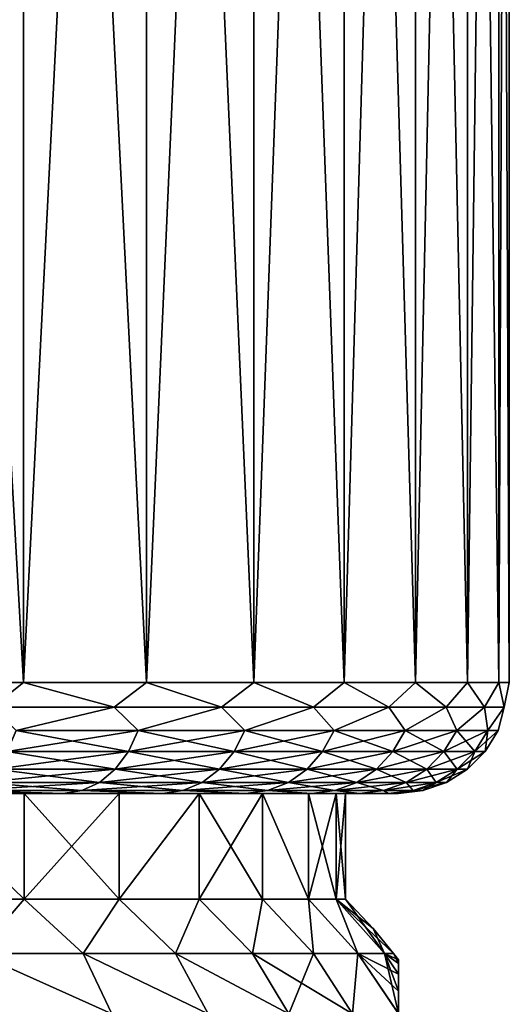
# Model space of a CAD drawing. Header units: metres. Extents: x -90 to 304, y -90 to 74.
# Tile 28 of 256: x -51.41 to -47, y 38.6 to 47.48. Entities that reach past the tile are written whole.
import ezdxf

# ---------------------------------------------------------------- set-up
doc = ezdxf.new("R2010")
doc.units = ezdxf.units.M
doc.layers.add('solid_21662050_350', color=7, linetype='CONTINUOUS')

msp = doc.modelspace()

# ---------------------------------------------------------------- linework, layer by layer
at = {"layer": 'solid_21662050_350'}
for points in [[(-52.615147, 63.5, -10.698783), (-51.379429, 63.5, -9.73066), (-52.615143, 41.5, -10.698778)], [(-52.615147, 63.5, 10.698783), (-52.615143, 41.5, 10.698778), (-51.379391, 41.5, 9.730627)], [(-51.379429, 63.5, 9.73066), (-52.615147, 63.5, 10.698783), (-51.379391, 41.5, 9.730627)], [(-51.379429, 63.5, -9.73066), (-51.379391, 41.5, -9.730627), (-52.615143, 41.5, -10.698778)], [(-51.379429, 63.5, -9.73066), (-50.269379, 63.5, -8.620612), (-51.379391, 41.5, -9.730627)], [(-51.379429, 63.5, 9.73066), (-51.379391, 41.5, 9.730627), (-50.269352, 41.5, 8.620584)], [(-50.269379, 63.5, 8.620612), (-51.379429, 63.5, 9.73066), (-50.269352, 41.5, 8.620584)], [(-50.269379, 63.5, -8.620612), (-50.269352, 41.5, -8.620584), (-51.379391, 41.5, -9.730627)], [(-50.269379, 63.5, -8.620612), (-49.301208, 63.5, -7.384834), (-50.269352, 41.5, -8.620584)], [(-50.269379, 63.5, 8.620612), (-50.269352, 41.5, 8.620584), (-49.301205, 41.5, 7.384833)], [(-49.301208, 63.5, 7.384834), (-50.269379, 63.5, 8.620612), (-49.301205, 41.5, 7.384833)], [(-49.301208, 63.5, -7.384834), (-49.301205, 41.5, -7.384833), (-50.269352, 41.5, -8.620584)], [(-49.301208, 63.5, -7.384834), (-48.489059, 63.5, -6.041371), (-49.301205, 41.5, -7.384833)], [(-49.301208, 63.5, 7.384834), (-49.301205, 41.5, 7.384833), (-48.489067, 41.5, 6.041394)], [(-48.489059, 63.5, 6.041371), (-49.301208, 63.5, 7.384834), (-48.489067, 41.5, 6.041394)], [(-48.489059, 63.5, -6.041371), (-48.489067, 41.5, -6.041394), (-49.301205, 41.5, -7.384833)], [(-47.84478, 63.5, -4.609843), (-47.844788, 41.5, -4.609857), (-48.489067, 41.5, -6.041394)], [(-48.489059, 63.5, -6.041371), (-47.84478, 63.5, -4.609843), (-48.489067, 41.5, -6.041394)], [(-48.489059, 63.5, 6.041371), (-48.489067, 41.5, 6.041394), (-47.844788, 41.5, 4.609857)], [(-47.84478, 63.5, 4.609843), (-48.489059, 63.5, 6.041371), (-47.844788, 41.5, 4.609857)], [(-47.377762, 63.5, -3.111131), (-47.377754, 41.5, -3.111099), (-47.844788, 41.5, -4.609857)], [(-47.84478, 63.5, -4.609843), (-47.377762, 63.5, -3.111131), (-47.844788, 41.5, -4.609857)], [(-47.84478, 63.5, 4.609843), (-47.844788, 41.5, 4.609857), (-47.377754, 41.5, 3.111099)], [(-47.377762, 63.5, 3.111131), (-47.84478, 63.5, 4.609843), (-47.377754, 41.5, 3.111099)], [(-47.377762, 63.5, -3.111131), (-47.094791, 63.5, -1.567006), (-47.377754, 41.5, -3.111099)], [(-47.377762, 63.5, 3.111131), (-47.377754, 41.5, 3.111099), (-47.094784, 41.5, 1.566975)], [(-47.094791, 63.5, 1.567006), (-47.377762, 63.5, 3.111131), (-47.094784, 41.5, 1.566975)], [(-47.094791, 63.5, -1.567006), (-47.094784, 41.5, -1.566975), (-47.377754, 41.5, -3.111099)], [(-47.094791, 63.5, -1.567006), (-47.000004, 63.5), (-47.094784, 41.5, -1.566975)], [(-47.094791, 63.5, 1.567006), (-47.094784, 41.5, 1.566975), (-47, 41.5)], [(-47.000004, 63.5), (-47.094791, 63.5, 1.567006), (-47, 41.5)], [(-47.000004, 63.5), (-47, 41.5), (-47.094784, 41.5, -1.566975)], [(-51.659878, 41.277477, -9.939371), (-52.615143, 41.5, -10.698778), (-51.379391, 41.5, -9.730627)], [(-51.659878, 41.277477, 9.939371), (-51.379391, 41.5, 9.730627), (-52.615143, 41.5, 10.698778)], [(-50.562378, 41.277477, -8.903935), (-51.659878, 41.277477, -9.939371), (-51.379391, 41.5, -9.730627)], [(-51.659878, 41.277477, 9.939371), (-50.562378, 41.277477, 8.903935), (-51.379391, 41.5, 9.730627)], [(-50.562378, 41.277477, -8.903935), (-51.379391, 41.5, -9.730627), (-50.269352, 41.5, -8.620584)], [(-50.562378, 41.277477, 8.903935), (-50.269352, 41.5, 8.620584), (-51.379391, 41.5, 9.730627)], [(-49.59251, 41.277477, -7.74809), (-50.562378, 41.277477, -8.903935), (-50.269352, 41.5, -8.620584)], [(-50.562378, 41.277477, 8.903935), (-49.59251, 41.277477, 7.74809), (-50.269352, 41.5, 8.620584)], [(-49.59251, 41.277477, -7.74809), (-50.269352, 41.5, -8.620584), (-49.301205, 41.5, -7.384833)], [(-49.59251, 41.277477, 7.74809), (-49.301205, 41.5, 7.384833), (-50.269352, 41.5, 8.620584)], [(-48.763382, 41.277477, -6.487464), (-49.59251, 41.277477, -7.74809), (-49.301205, 41.5, -7.384833)], [(-49.59251, 41.277477, 7.74809), (-48.763382, 41.277477, 6.487464), (-49.301205, 41.5, 7.384833)], [(-48.763382, 41.277477, -6.487464), (-49.301205, 41.5, -7.384833), (-48.489067, 41.5, -6.041394)], [(-48.763382, 41.277477, 6.487464), (-48.489067, 41.5, 6.041394), (-49.301205, 41.5, 7.384833)], [(-48.086212, 41.277477, -5.139106), (-48.763382, 41.277477, -6.487464), (-48.489067, 41.5, -6.041394)], [(-48.763382, 41.277477, 6.487464), (-48.086212, 41.277477, 5.139106), (-48.489067, 41.5, 6.041394)], [(-48.086212, 41.277477, -5.139106), (-48.489067, 41.5, -6.041394), (-47.844788, 41.5, -4.609857)], [(-48.086212, 41.277477, 5.139106), (-47.844788, 41.5, 4.609857), (-48.489067, 41.5, 6.041394)], [(-47.570156, 41.277477, -3.721251), (-48.086212, 41.277477, -5.139106), (-47.844788, 41.5, -4.609857)], [(-48.086212, 41.277477, 5.139106), (-47.570156, 41.277477, 3.721251), (-47.844788, 41.5, 4.609857)], [(-47.570156, 41.277477, -3.721251), (-47.844788, 41.5, -4.609857), (-47.377754, 41.5, -3.111099)], [(-47.570156, 41.277477, 3.721251), (-47.377754, 41.5, 3.111099), (-47.844788, 41.5, 4.609857)], [(-47.222191, 41.277477, -2.253073), (-47.570156, 41.277477, -3.721251), (-47.377754, 41.5, -3.111099)], [(-47.570156, 41.277477, 3.721251), (-47.222191, 41.277477, 2.253073), (-47.377754, 41.5, 3.111099)], [(-47.222191, 41.277477, -2.253073), (-47.377754, 41.5, -3.111099), (-47.094784, 41.5, -1.566975)], [(-47.222191, 41.277477, 2.253073), (-47.094784, 41.5, 1.566975), (-47.377754, 41.5, 3.111099)], [(-47.047024, 41.277477, -0.754425), (-47.222191, 41.277477, -2.253073), (-47.094784, 41.5, -1.566975)], [(-47.222191, 41.277477, 2.253073), (-47.047024, 41.277477, 0.754425), (-47.094784, 41.5, 1.566975)], [(-47.047024, 41.277477, -0.754425), (-47.094784, 41.5, -1.566975), (-47, 41.5)], [(-47.047024, 41.277477, 0.754425), (-47, 41.5), (-47.094784, 41.5, 1.566975)], [(-47.047024, 41.277477, 0.754425), (-47.047024, 41.277477, -0.754425), (-47, 41.5)], [(-51.445141, 41.065914, -9.656441), (-51.659878, 41.277477, -9.939371), (-50.562378, 41.277477, -8.903935)], [(-51.445141, 41.065914, 9.656441), (-50.562378, 41.277477, 8.903935), (-51.659878, 41.277477, 9.939371)], [(-50.343559, 41.065914, -8.55486), (-51.445141, 41.065914, -9.656441), (-50.562378, 41.277477, -8.903935)], [(-51.445141, 41.065914, 9.656441), (-50.343559, 41.065914, 8.55486), (-50.562378, 41.277477, 8.903935)], [(-50.343559, 41.065914, -8.55486), (-50.562378, 41.277477, -8.903935), (-49.59251, 41.277477, -7.74809)], [(-50.343559, 41.065914, 8.55486), (-49.59251, 41.277477, 7.74809), (-50.562378, 41.277477, 8.903935)], [(-49.38279, 41.065914, -7.32853), (-50.343559, 41.065914, -8.55486), (-49.59251, 41.277477, -7.74809)], [(-50.343559, 41.065914, 8.55486), (-49.38279, 41.065914, 7.32853), (-49.59251, 41.277477, 7.74809)], [(-49.38279, 41.065914, -7.32853), (-49.59251, 41.277477, -7.74809), (-48.763382, 41.277477, -6.487464)], [(-49.38279, 41.065914, 7.32853), (-48.763382, 41.277477, 6.487464), (-49.59251, 41.277477, 7.74809)], [(-48.576847, 41.065914, -5.995334), (-49.38279, 41.065914, -7.32853), (-48.763382, 41.277477, -6.487464)], [(-49.38279, 41.065914, 7.32853), (-48.576847, 41.065914, 5.995334), (-48.763382, 41.277477, 6.487464)], [(-48.576847, 41.065914, -5.995334), (-48.763382, 41.277477, -6.487464), (-48.086212, 41.277477, -5.139106)], [(-48.576847, 41.065914, 5.995334), (-48.086212, 41.277477, 5.139106), (-48.763382, 41.277477, 6.487464)], [(-47.937477, 41.065914, -4.574712), (-48.576847, 41.065914, -5.995334), (-48.086212, 41.277477, -5.139106)], [(-48.576847, 41.065914, 5.995334), (-47.937477, 41.065914, 4.574712), (-48.086212, 41.277477, 5.139106)], [(-47.937477, 41.065914, -4.574712), (-48.086212, 41.277477, -5.139106), (-47.570156, 41.277477, -3.721251)], [(-47.937477, 41.065914, 4.574712), (-47.570156, 41.277477, 3.721251), (-48.086212, 41.277477, 5.139106)], [(-47.474003, 41.065914, -3.087381), (-47.937477, 41.065914, -4.574712), (-47.570156, 41.277477, -3.721251)], [(-47.937477, 41.065914, 4.574712), (-47.474003, 41.065914, 3.087381), (-47.570156, 41.277477, 3.721251)], [(-47.474003, 41.065914, -3.087381), (-47.570156, 41.277477, -3.721251), (-47.222191, 41.277477, -2.253073)], [(-47.474003, 41.065914, 3.087381), (-47.222191, 41.277477, 2.253073), (-47.570156, 41.277477, 3.721251)], [(-47.193192, 41.065914, -1.555028), (-47.474003, 41.065914, -3.087381), (-47.222191, 41.277477, -2.253073)], [(-47.474003, 41.065914, 3.087381), (-47.193192, 41.065914, 1.555028), (-47.222191, 41.277477, 2.253073)], [(-47.193192, 41.065914, -1.555028), (-47.222191, 41.277477, -2.253073), (-47.047024, 41.277477, -0.754425)], [(-47.193192, 41.065914, 1.555028), (-47.047024, 41.277477, 0.754425), (-47.222191, 41.277477, 2.253073)], [(-47.099129, 41.065914, 0), (-47.193192, 41.065914, -1.555028), (-47.047024, 41.277477, -0.754425)], [(-47.193192, 41.065914, 1.555028), (-47.099129, 41.065914, 0), (-47.047024, 41.277477, 0.754425)], [(-47.099129, 41.065914, 0), (-47.047024, 41.277477, -0.754425), (-47.047024, 41.277477, 0.754425)], [(-51.524265, 40.87616, -9.567129), (-51.445141, 41.065914, -9.656441), (-50.343559, 41.065914, -8.55486)], [(-50.432873, 40.87616, -8.475737), (-51.524265, 40.87616, -9.567129), (-50.343559, 41.065914, -8.55486)], [(-51.524265, 40.87616, 9.567129), (-50.432873, 40.87616, 8.475737), (-51.445141, 41.065914, 9.656441)], [(-50.432873, 40.87616, 8.475737), (-50.343559, 41.065914, 8.55486), (-51.445141, 41.065914, 9.656441)], [(-50.432873, 40.87616, -8.475737), (-50.343559, 41.065914, -8.55486), (-49.38279, 41.065914, -7.32853)], [(-49.480988, 40.87616, -7.260749), (-50.432873, 40.87616, -8.475737), (-49.38279, 41.065914, -7.32853)], [(-50.432873, 40.87616, 8.475737), (-49.480988, 40.87616, 7.260749), (-50.343559, 41.065914, 8.55486)], [(-49.480988, 40.87616, 7.260749), (-49.38279, 41.065914, 7.32853), (-50.343559, 41.065914, 8.55486)], [(-49.480988, 40.87616, -7.260749), (-49.38279, 41.065914, -7.32853), (-48.576847, 41.065914, -5.995334)], [(-48.682499, 40.87616, -5.939883), (-49.480988, 40.87616, -7.260749), (-48.576847, 41.065914, -5.995334)], [(-49.480988, 40.87616, 7.260749), (-48.682499, 40.87616, 5.939883), (-49.38279, 41.065914, 7.32853)], [(-48.682499, 40.87616, 5.939883), (-48.576847, 41.065914, 5.995334), (-49.38279, 41.065914, 7.32853)], [(-48.682499, 40.87616, -5.939883), (-48.576847, 41.065914, -5.995334), (-47.937477, 41.065914, -4.574712)], [(-48.049042, 40.87616, -4.532401), (-48.682499, 40.87616, -5.939883), (-47.937477, 41.065914, -4.574712)], [(-48.682499, 40.87616, 5.939883), (-48.049042, 40.87616, 4.532401), (-48.576847, 41.065914, 5.995334)], [(-48.049042, 40.87616, 4.532401), (-47.937477, 41.065914, 4.574712), (-48.576847, 41.065914, 5.995334)], [(-48.049042, 40.87616, -4.532401), (-47.937477, 41.065914, -4.574712), (-47.474003, 41.065914, -3.087381)], [(-47.589855, 40.87616, -3.058825), (-48.049042, 40.87616, -4.532401), (-47.474003, 41.065914, -3.087381)], [(-48.049042, 40.87616, 4.532401), (-47.589855, 40.87616, 3.058825), (-47.937477, 41.065914, 4.574712)], [(-47.589855, 40.87616, 3.058825), (-47.474003, 41.065914, 3.087381), (-47.937477, 41.065914, 4.574712)], [(-47.589855, 40.87616, -3.058825), (-47.474003, 41.065914, -3.087381), (-47.193192, 41.065914, -1.555028)], [(-47.311642, 40.87616, -1.540646), (-47.589855, 40.87616, -3.058825), (-47.193192, 41.065914, -1.555028)], [(-47.589855, 40.87616, 3.058825), (-47.311642, 40.87616, 1.540646), (-47.474003, 41.065914, 3.087381)], [(-47.311642, 40.87616, 1.540646), (-47.193192, 41.065914, 1.555028), (-47.474003, 41.065914, 3.087381)], [(-47.311642, 40.87616, -1.540646), (-47.193192, 41.065914, -1.555028), (-47.099129, 41.065914, 0)], [(-47.218449, 40.87616, 0), (-47.311642, 40.87616, -1.540646), (-47.099129, 41.065914, 0)], [(-47.311642, 40.87616, 1.540646), (-47.218449, 40.87616, 0), (-47.193192, 41.065914, 1.555028)], [(-47.218449, 40.87616, 0), (-47.099129, 41.065914, 0), (-47.193192, 41.065914, 1.555028)], [(-51.629429, 40.717751, -9.448423), (-51.524265, 40.87616, -9.567129), (-50.432873, 40.87616, -8.475737)], [(-50.551575, 40.717751, -8.370573), (-51.629429, 40.717751, -9.448423), (-50.432873, 40.87616, -8.475737)], [(-51.629429, 40.717751, 9.448423), (-50.551575, 40.717751, 8.370573), (-51.524265, 40.87616, 9.567129)], [(-50.551575, 40.717751, 8.370573), (-50.432873, 40.87616, 8.475737), (-51.524265, 40.87616, 9.567129)], [(-50.551575, 40.717751, -8.370573), (-50.432873, 40.87616, -8.475737), (-49.480988, 40.87616, -7.260749)], [(-49.611504, 40.717751, -7.17066), (-50.551575, 40.717751, -8.370573), (-49.480988, 40.87616, -7.260749)], [(-50.551575, 40.717751, 8.370573), (-49.611504, 40.717751, 7.17066), (-50.432873, 40.87616, 8.475737)], [(-49.611504, 40.717751, 7.17066), (-49.480988, 40.87616, 7.260749), (-50.432873, 40.87616, 8.475737)], [(-49.611504, 40.717751, -7.17066), (-49.480988, 40.87616, -7.260749), (-48.682499, 40.87616, -5.939883)], [(-48.822922, 40.717751, -5.866184), (-49.611504, 40.717751, -7.17066), (-48.682499, 40.87616, -5.939883)], [(-49.611504, 40.717751, 7.17066), (-48.822922, 40.717751, 5.866184), (-49.480988, 40.87616, 7.260749)], [(-48.822922, 40.717751, 5.866184), (-48.682499, 40.87616, 5.939883), (-49.480988, 40.87616, 7.260749)], [(-48.822922, 40.717751, -5.866184), (-48.682499, 40.87616, -5.939883), (-48.049042, 40.87616, -4.532401)], [(-48.197323, 40.717751, -4.476164), (-48.822922, 40.717751, -5.866184), (-48.049042, 40.87616, -4.532401)], [(-48.822922, 40.717751, 5.866184), (-48.197323, 40.717751, 4.476164), (-48.682499, 40.87616, 5.939883)], [(-48.197323, 40.717751, 4.476164), (-48.049042, 40.87616, 4.532401), (-48.682499, 40.87616, 5.939883)], [(-48.197323, 40.717751, -4.476164), (-48.049042, 40.87616, -4.532401), (-47.589855, 40.87616, -3.058825)], [(-47.743835, 40.717751, -3.020873), (-48.197323, 40.717751, -4.476164), (-47.589855, 40.87616, -3.058825)], [(-48.197323, 40.717751, 4.476164), (-47.743835, 40.717751, 3.020873), (-48.049042, 40.87616, 4.532401)], [(-47.743835, 40.717751, 3.020873), (-47.589855, 40.87616, 3.058825), (-48.049042, 40.87616, 4.532401)], [(-47.743835, 40.717751, -3.020873), (-47.589855, 40.87616, -3.058825), (-47.311642, 40.87616, -1.540646)], [(-47.46907, 40.717751, -1.52153), (-47.743835, 40.717751, -3.020873), (-47.311642, 40.87616, -1.540646)], [(-47.743835, 40.717751, 3.020873), (-47.46907, 40.717751, 1.52153), (-47.589855, 40.87616, 3.058825)], [(-47.46907, 40.717751, 1.52153), (-47.311642, 40.87616, 1.540646), (-47.589855, 40.87616, 3.058825)], [(-47.46907, 40.717751, -1.52153), (-47.311642, 40.87616, -1.540646), (-47.218449, 40.87616, 0)], [(-47.377037, 40.717751, 0), (-47.46907, 40.717751, -1.52153), (-47.218449, 40.87616, 0)], [(-47.46907, 40.717751, 1.52153), (-47.377037, 40.717751, 0), (-47.311642, 40.87616, 1.540646)], [(-47.377037, 40.717751, 0), (-47.218449, 40.87616, 0), (-47.311642, 40.87616, 1.540646)], [(-51.755348, 40.59864, -9.306291), (-51.629429, 40.717751, -9.448423), (-50.551575, 40.717751, -8.370573)], [(-50.69371, 40.59864, -8.244654), (-51.755348, 40.59864, -9.306291), (-50.551575, 40.717751, -8.370573)], [(-51.755348, 40.59864, 9.306291), (-50.69371, 40.59864, 8.244654), (-51.629429, 40.717751, 9.448423)], [(-50.69371, 40.59864, 8.244654), (-50.551575, 40.717751, 8.370573), (-51.629429, 40.717751, 9.448423)], [(-50.69371, 40.59864, -8.244654), (-50.551575, 40.717751, -8.370573), (-49.611504, 40.717751, -7.17066)], [(-49.76778, 40.59864, -7.062791), (-50.69371, 40.59864, -8.244654), (-49.611504, 40.717751, -7.17066)], [(-50.69371, 40.59864, 8.244654), (-49.76778, 40.59864, 7.062791), (-50.551575, 40.717751, 8.370573)], [(-49.76778, 40.59864, 7.062791), (-49.611504, 40.717751, 7.17066), (-50.551575, 40.717751, 8.370573)], [(-49.76778, 40.59864, -7.062791), (-49.611504, 40.717751, -7.17066), (-48.822922, 40.717751, -5.866184)], [(-48.991058, 40.59864, -5.777938), (-49.76778, 40.59864, -7.062791), (-48.822922, 40.717751, -5.866184)], [(-49.76778, 40.59864, 7.062791), (-48.991058, 40.59864, 5.777938), (-49.611504, 40.717751, 7.17066)], [(-48.991058, 40.59864, 5.777938), (-48.822922, 40.717751, 5.866184), (-49.611504, 40.717751, 7.17066)], [(-48.991058, 40.59864, -5.777938), (-48.822922, 40.717751, -5.866184), (-48.197323, 40.717751, -4.476164)], [(-48.374874, 40.59864, -4.408829), (-48.991058, 40.59864, -5.777938), (-48.197323, 40.717751, -4.476164)], [(-48.991058, 40.59864, 5.777938), (-48.374874, 40.59864, 4.408829), (-48.822922, 40.717751, 5.866184)], [(-48.374874, 40.59864, 4.408829), (-48.197323, 40.717751, 4.476164), (-48.822922, 40.717751, 5.866184)], [(-48.374874, 40.59864, -4.408829), (-48.197323, 40.717751, -4.476164), (-47.743835, 40.717751, -3.020873)], [(-47.928207, 40.59864, -2.97543), (-48.374874, 40.59864, -4.408829), (-47.743835, 40.717751, -3.020873)], [(-48.374874, 40.59864, 4.408829), (-47.928207, 40.59864, 2.97543), (-48.197323, 40.717751, 4.476164)], [(-47.928207, 40.59864, 2.97543), (-47.743835, 40.717751, 3.020873), (-48.197323, 40.717751, 4.476164)], [(-47.928207, 40.59864, -2.97543), (-47.743835, 40.717751, -3.020873), (-47.46907, 40.717751, -1.52153)], [(-47.657578, 40.59864, -1.498642), (-47.928207, 40.59864, -2.97543), (-47.46907, 40.717751, -1.52153)], [(-47.928207, 40.59864, 2.97543), (-47.657578, 40.59864, 1.498642), (-47.743835, 40.717751, 3.020873)], [(-47.657578, 40.59864, 1.498642), (-47.46907, 40.717751, 1.52153), (-47.743835, 40.717751, 3.020873)], [(-47.657578, 40.59864, -1.498642), (-47.46907, 40.717751, -1.52153), (-47.377037, 40.717751, 0)], [(-47.566925, 40.59864, 0), (-47.657578, 40.59864, -1.498642), (-47.377037, 40.717751, 0)], [(-47.657578, 40.59864, 1.498642), (-47.566925, 40.59864, 0), (-47.46907, 40.717751, 1.52153)], [(-47.566925, 40.59864, 0), (-47.377037, 40.717751, 0), (-47.46907, 40.717751, 1.52153)], [(-51.895695, 40.524822, -9.147869), (-51.755348, 40.59864, -9.306291), (-50.69371, 40.59864, -8.244654)], [(-50.852131, 40.524822, -8.104305), (-51.895695, 40.524822, -9.147869), (-50.69371, 40.59864, -8.244654)], [(-51.895695, 40.524822, 9.147869), (-50.852131, 40.524822, 8.104305), (-51.755348, 40.59864, 9.306291)], [(-50.852131, 40.524822, 8.104305), (-50.69371, 40.59864, 8.244654), (-51.755348, 40.59864, 9.306291)], [(-50.852131, 40.524822, -8.104305), (-50.69371, 40.59864, -8.244654), (-49.76778, 40.59864, -7.062791)], [(-49.941963, 40.524822, -6.942562), (-50.852131, 40.524822, -8.104305), (-49.76778, 40.59864, -7.062791)], [(-50.852131, 40.524822, 8.104305), (-49.941963, 40.524822, 6.942562), (-50.69371, 40.59864, 8.244654)], [(-49.941963, 40.524822, 6.942562), (-49.76778, 40.59864, 7.062791), (-50.69371, 40.59864, 8.244654)], [(-49.941963, 40.524822, -6.942562), (-49.76778, 40.59864, -7.062791), (-48.991058, 40.59864, -5.777938)], [(-49.178463, 40.524822, -5.67958), (-49.941963, 40.524822, -6.942562), (-48.991058, 40.59864, -5.777938)], [(-49.941963, 40.524822, 6.942562), (-49.178463, 40.524822, 5.67958), (-49.76778, 40.59864, 7.062791)], [(-49.178463, 40.524822, 5.67958), (-48.991058, 40.59864, 5.777938), (-49.76778, 40.59864, 7.062791)], [(-49.178463, 40.524822, -5.67958), (-48.991058, 40.59864, -5.777938), (-48.374874, 40.59864, -4.408829)], [(-48.572769, 40.524822, -4.333778), (-49.178463, 40.524822, -5.67958), (-48.374874, 40.59864, -4.408829)], [(-49.178463, 40.524822, 5.67958), (-48.572769, 40.524822, 4.333778), (-48.991058, 40.59864, 5.777938)], [(-48.572769, 40.524822, 4.333778), (-48.374874, 40.59864, 4.408829), (-48.991058, 40.59864, 5.777938)], [(-48.572769, 40.524822, -4.333778), (-48.374874, 40.59864, -4.408829), (-47.928207, 40.59864, -2.97543)], [(-48.133705, 40.524822, -2.924779), (-48.572769, 40.524822, -4.333778), (-47.928207, 40.59864, -2.97543)], [(-48.572769, 40.524822, 4.333778), (-48.133705, 40.524822, 2.924779), (-48.374874, 40.59864, 4.408829)], [(-48.133705, 40.524822, 2.924779), (-47.928207, 40.59864, 2.97543), (-48.374874, 40.59864, 4.408829)], [(-48.133705, 40.524822, -2.924779), (-47.928207, 40.59864, -2.97543), (-47.657578, 40.59864, -1.498642)], [(-47.86768, 40.524822, -1.47313), (-48.133705, 40.524822, -2.924779), (-47.657578, 40.59864, -1.498642)], [(-48.133705, 40.524822, 2.924779), (-47.86768, 40.524822, 1.47313), (-47.928207, 40.59864, 2.97543)], [(-47.86768, 40.524822, 1.47313), (-47.657578, 40.59864, 1.498642), (-47.928207, 40.59864, 2.97543)], [(-47.86768, 40.524822, -1.47313), (-47.657578, 40.59864, -1.498642), (-47.566925, 40.59864, 0)], [(-47.778572, 40.524822), (-47.86768, 40.524822, -1.47313), (-47.566925, 40.59864, 0)], [(-47.86768, 40.524822, 1.47313), (-47.778572, 40.524822), (-47.657578, 40.59864, 1.498642)], [(-47.778572, 40.524822), (-47.566925, 40.59864, 0), (-47.657578, 40.59864, 1.498642)], [(-52.357582, 39.546143, 8.626506), (-51.373493, 39.546143, 7.642417), (-52.357487, 40.5, 8.626426)], [(-51.373493, 39.546143, -7.642417), (-52.357582, 39.546143, -8.626506), (-52.357487, 40.5, -8.626426)], [(-52.357487, 40.5, 8.626426), (-51.373459, 40.5, 7.642372), (-52.045025, 40.5, 8.984339)], [(-51.373459, 40.5, -7.642372), (-52.357487, 40.5, -8.626426), (-52.045033, 40.5, -8.984347)], [(-51.373493, 39.546143, 7.642417), (-51.373459, 40.5, 7.642372), (-52.357487, 40.5, 8.626426)], [(-51.373493, 39.546143, -7.642417), (-52.357487, 40.5, -8.626426), (-51.373459, 40.5, -7.642372)], [(-51.895695, 40.524822, -9.147869), (-51.019825, 40.5, -7.959676), (-52.045033, 40.5, -8.984347)], [(-51.373459, 40.5, -7.642372), (-52.045033, 40.5, -8.984347), (-51.019825, 40.5, -7.959676)], [(-51.895695, 40.524822, 9.147869), (-52.045025, 40.5, 8.984339), (-51.019817, 40.5, 7.959666)], [(-51.373459, 40.5, 7.642372), (-51.019817, 40.5, 7.959666), (-52.045025, 40.5, 8.984339)], [(-51.895695, 40.524822, 9.147869), (-51.019817, 40.5, 7.959666), (-50.852131, 40.524822, 8.104305)], [(-50.852131, 40.524822, -8.104305), (-51.019825, 40.5, -7.959676), (-51.895695, 40.524822, -9.147869)], [(-51.373493, 39.546143, 7.642417), (-50.515198, 39.546143, 6.546885), (-51.373459, 40.5, 7.642372)], [(-51.373493, 39.546143, -7.642417), (-51.373459, 40.5, -7.642372), (-50.515293, 40.5, -6.547006)], [(-50.515198, 39.546143, -6.546885), (-51.373493, 39.546143, -7.642417), (-50.515293, 40.5, -6.547006)], [(-51.373459, 40.5, 7.642372), (-50.515293, 40.5, 6.547006), (-51.019817, 40.5, 7.959666)], [(-50.515293, 40.5, -6.547006), (-51.373459, 40.5, -7.642372), (-51.019825, 40.5, -7.959676)], [(-50.515198, 39.546143, 6.546885), (-50.515293, 40.5, 6.547006), (-51.373459, 40.5, 7.642372)], [(-50.852131, 40.524822, -8.104305), (-50.125584, 40.5, -6.818789), (-51.019825, 40.5, -7.959676)], [(-50.515293, 40.5, -6.547006), (-51.019825, 40.5, -7.959676), (-50.125584, 40.5, -6.818789)], [(-50.852131, 40.524822, 8.104305), (-51.019817, 40.5, 7.959666), (-50.125576, 40.5, 6.818778)], [(-50.515293, 40.5, 6.547006), (-50.125576, 40.5, 6.818778), (-51.019817, 40.5, 7.959666)], [(-50.852131, 40.524822, 8.104305), (-50.125576, 40.5, 6.818778), (-49.941963, 40.524822, 6.942562)], [(-49.941963, 40.524822, -6.942562), (-50.125584, 40.5, -6.818789), (-50.852131, 40.524822, -8.104305)], [(-50.515293, 40.5, 6.547006), (-49.795231, 40.5, 5.355926), (-50.125576, 40.5, 6.818778)], [(-49.795231, 40.5, -5.355926), (-50.515293, 40.5, -6.547006), (-50.125584, 40.5, -6.818789)], [(-50.515198, 39.546143, 6.546885), (-49.795231, 40.5, 5.355926), (-50.515293, 40.5, 6.547006)], [(-50.515198, 39.546143, -6.546885), (-50.515293, 40.5, -6.547006), (-49.795231, 40.5, -5.355926)], [(-50.515198, 39.546143, 6.546885), (-49.795216, 39.546143, 5.355885), (-49.795231, 40.5, 5.355926)], [(-49.795216, 39.546143, -5.355885), (-50.515198, 39.546143, -6.546885), (-49.795231, 40.5, -5.355926)], [(-49.941963, 40.524822, -6.942562), (-49.375435, 40.5, -5.578404), (-50.125584, 40.5, -6.818789)], [(-49.795231, 40.5, -5.355926), (-50.125584, 40.5, -6.818789), (-49.375435, 40.5, -5.578404)], [(-49.941963, 40.524822, 6.942562), (-50.125576, 40.5, 6.818778), (-49.375431, 40.5, 5.578393)], [(-49.795231, 40.5, 5.355926), (-49.375431, 40.5, 5.578393), (-50.125576, 40.5, 6.818778)], [(-49.941963, 40.524822, 6.942562), (-49.375431, 40.5, 5.578393), (-49.178463, 40.524822, 5.67958)], [(-49.178463, 40.524822, -5.67958), (-49.375435, 40.5, -5.578404), (-49.941963, 40.524822, -6.942562)], [(-49.795231, 40.5, 5.355926), (-49.22398, 40.5, 4.08662), (-49.375431, 40.5, 5.578393)], [(-49.22398, 40.5, -4.08662), (-49.795231, 40.5, -5.355926), (-49.375435, 40.5, -5.578404)], [(-49.224037, 39.546143, 4.086783), (-49.22398, 40.5, 4.08662), (-49.795231, 40.5, 5.355926)], [(-49.795216, 39.546143, 5.355885), (-49.224037, 39.546143, 4.086783), (-49.795231, 40.5, 5.355926)], [(-49.795216, 39.546143, -5.355885), (-49.795231, 40.5, -5.355926), (-49.22398, 40.5, -4.08662)], [(-49.224037, 39.546143, -4.086783), (-49.795216, 39.546143, -5.355885), (-49.22398, 40.5, -4.08662)], [(-49.178463, 40.524822, -5.67958), (-48.780319, 40.5, -4.256609), (-49.375435, 40.5, -5.578404)], [(-49.22398, 40.5, -4.08662), (-49.375435, 40.5, -5.578404), (-48.780319, 40.5, -4.256609)], [(-49.178463, 40.524822, 5.67958), (-49.375431, 40.5, 5.578393), (-48.780315, 40.5, 4.256597)], [(-48.809982, 40.5, 2.757995), (-48.780315, 40.5, 4.256597), (-49.375431, 40.5, 5.578393)], [(-49.22398, 40.5, 4.08662), (-48.809982, 40.5, 2.757995), (-49.375431, 40.5, 5.578393)], [(-49.224037, 39.546143, 4.086783), (-48.810001, 39.546143, 2.758087), (-49.22398, 40.5, 4.08662)], [(-48.810001, 39.546143, -2.758087), (-49.224037, 39.546143, -4.086783), (-49.22398, 40.5, -4.08662)], [(-48.809982, 40.5, -2.757995), (-49.22398, 40.5, -4.08662), (-48.780319, 40.5, -4.256609)], [(-48.810001, 39.546143, 2.758087), (-48.809982, 40.5, 2.757995), (-49.22398, 40.5, 4.08662)], [(-48.810001, 39.546143, -2.758087), (-49.22398, 40.5, -4.08662), (-48.809982, 40.5, -2.757995)], [(-49.178463, 40.524822, 5.67958), (-48.780315, 40.5, 4.256597), (-48.572769, 40.524822, 4.333778)], [(-48.572769, 40.524822, -4.333778), (-48.780319, 40.5, -4.256609), (-49.178463, 40.524822, -5.67958)], [(-48.810001, 39.546143, 2.758087), (-48.559135, 39.546143, 1.389172), (-48.809982, 40.5, 2.757995)], [(-48.810001, 39.546143, -2.758087), (-48.809982, 40.5, -2.757995), (-48.559155, 40.5, -1.389317)], [(-48.559135, 39.546143, -1.389172), (-48.810001, 39.546143, -2.758087), (-48.559155, 40.5, -1.389317)], [(-48.809982, 40.5, 2.757995), (-48.559155, 40.5, 1.389317), (-48.780315, 40.5, 4.256597)], [(-48.559155, 40.5, -1.389317), (-48.809982, 40.5, -2.757995), (-48.780319, 40.5, -4.256609)], [(-48.559135, 39.546143, 1.389172), (-48.559155, 40.5, 1.389317), (-48.809982, 40.5, 2.757995)], [(-48.572769, 40.524822, -4.333778), (-48.348927, 40.5, -2.872702), (-48.780319, 40.5, -4.256609)], [(-48.559155, 40.5, -1.389317), (-48.780319, 40.5, -4.256609), (-48.348927, 40.5, -2.872702)], [(-48.572769, 40.524822, 4.333778), (-48.780315, 40.5, 4.256597), (-48.348923, 40.5, 2.872689)], [(-48.559155, 40.5, 1.389317), (-48.348923, 40.5, 2.872689), (-48.780315, 40.5, 4.256597)], [(-48.572769, 40.524822, 4.333778), (-48.348923, 40.5, 2.872689), (-48.133705, 40.524822, 2.924779)], [(-48.133705, 40.524822, -2.924779), (-48.348927, 40.5, -2.872702), (-48.572769, 40.524822, -4.333778)], [(-48.559155, 40.5, 1.389317), (-48.475105, 40.5), (-48.348923, 40.5, 2.872689)], [(-48.559155, 40.5, -1.389317), (-48.348927, 40.5, -2.872702), (-48.475105, 40.5)], [(-48.475105, 39.546143), (-48.475105, 40.5), (-48.559155, 40.5, 1.389317)], [(-48.559135, 39.546143, -1.389172), (-48.559155, 40.5, -1.389317), (-48.475105, 40.5)], [(-48.559135, 39.546143, 1.389172), (-48.475105, 39.546143), (-48.559155, 40.5, 1.389317)], [(-48.559135, 39.546143, -1.389172), (-48.475105, 40.5), (-48.475105, 39.546143)], [(-48.475105, 40.5), (-48.348927, 40.5, -2.872702), (-48.348923, 40.5, 2.872689)], [(-48.133705, 40.524822, -2.924779), (-48.087551, 40.5, -1.446895), (-48.348927, 40.5, -2.872702)], [(-48.348927, 40.5, -2.872702), (-48.087551, 40.5, -1.446895), (-48.348923, 40.5, 2.872689)], [(-48.133705, 40.524822, 2.924779), (-48.348923, 40.5, 2.872689), (-48.087547, 40.5, 1.446882)], [(-48.087551, 40.5, -1.446895), (-48.087547, 40.5, 1.446882), (-48.348923, 40.5, 2.872689)], [(-48.133705, 40.524822, 2.924779), (-48.087547, 40.5, 1.446882), (-47.86768, 40.524822, 1.47313)], [(-47.86768, 40.524822, -1.47313), (-48.087551, 40.5, -1.446895), (-48.133705, 40.524822, -2.924779)], [(-47.778572, 40.524822), (-48, 40.5, -0.000007), (-48.087551, 40.5, -1.446895)], [(-47.778572, 40.524822), (-48.087551, 40.5, -1.446895), (-47.86768, 40.524822, -1.47313)], [(-48.087551, 40.5, -1.446895), (-48, 40.5, -0.000007), (-48.087547, 40.5, 1.446882)], [(-47.86768, 40.524822, 1.47313), (-48.087547, 40.5, 1.446882), (-48, 40.5, -0.000007)], [(-47.86768, 40.524822, 1.47313), (-48, 40.5, -0.000007), (-47.778572, 40.524822)], [(-51.794247, 39.055813, 8.697589), (-51.373493, 39.546143, 7.642417), (-52.357582, 39.546143, 8.626506)], [(-51.794247, 39.055813, -8.697589), (-52.357582, 39.546143, -8.626506), (-51.373493, 39.546143, -7.642417)], [(-51.794247, 39.055813, 8.697589), (-50.840004, 39.055813, 7.68615), (-51.373493, 39.546143, 7.642417)], [(-50.840004, 39.055813, -7.68615), (-51.794247, 39.055813, -8.697589), (-51.373493, 39.546143, -7.642417)], [(-50.840004, 39.055813, 7.68615), (-50.515198, 39.546143, 6.546885), (-51.373493, 39.546143, 7.642417)], [(-50.840004, 39.055813, -7.68615), (-51.373493, 39.546143, -7.642417), (-50.515198, 39.546143, -6.546885)], [(-50.840004, 39.055813, 7.68615), (-50.009632, 39.055813, 6.570768), (-50.515198, 39.546143, 6.546885)], [(-50.009632, 39.055813, -6.570768), (-50.840004, 39.055813, -7.68615), (-50.515198, 39.546143, -6.546885)], [(-50.009632, 39.055813, 6.570768), (-49.795216, 39.546143, 5.355885), (-50.515198, 39.546143, 6.546885)], [(-50.009632, 39.055813, -6.570768), (-50.515198, 39.546143, -6.546885), (-49.795216, 39.546143, -5.355885)], [(-50.009632, 39.055813, 6.570768), (-49.314365, 39.055813, 5.366528), (-49.795216, 39.546143, 5.355885)], [(-49.314365, 39.055813, -5.366528), (-50.009632, 39.055813, -6.570768), (-49.795216, 39.546143, -5.355885)], [(-49.314365, 39.055813, 5.366528), (-49.224037, 39.546143, 4.086783), (-49.795216, 39.546143, 5.355885)], [(-49.314365, 39.055813, -5.366528), (-49.795216, 39.546143, -5.355885), (-49.224037, 39.546143, -4.086783)], [(-49.314365, 39.055813, 5.366528), (-48.763599, 39.055813, 4.089715), (-49.224037, 39.546143, 4.086783)], [(-48.763599, 39.055813, -4.089715), (-49.314365, 39.055813, -5.366528), (-49.224037, 39.546143, -4.086783)], [(-48.763599, 39.055813, 4.089715), (-48.810001, 39.546143, 2.758087), (-49.224037, 39.546143, 4.086783)], [(-48.763599, 39.055813, -4.089715), (-49.224037, 39.546143, -4.086783), (-48.810001, 39.546143, -2.758087)], [(-48.364792, 39.055813, 2.757595), (-48.559135, 39.546143, 1.389172), (-48.810001, 39.546143, 2.758087)], [(-48.763599, 39.055813, 4.089715), (-48.364792, 39.055813, 2.757595), (-48.810001, 39.546143, 2.758087)], [(-48.364792, 39.055813, -2.757595), (-48.810001, 39.546143, -2.758087), (-48.559135, 39.546143, -1.389172)], [(-48.364792, 39.055813, -2.757595), (-48.763599, 39.055813, -4.089715), (-48.810001, 39.546143, -2.758087)], [(-48.227657, 39.281681), (-48.475105, 39.546143), (-48.559135, 39.546143, 1.389172)], [(-48.123325, 39.055813, -1.388184), (-48.559135, 39.546143, -1.389172), (-48.475105, 39.546143)], [(-48.227657, 39.281681), (-48.559135, 39.546143, 1.389172), (-48.042473, 39.055813)], [(-48.123325, 39.055813, 1.388184), (-48.042473, 39.055813), (-48.559135, 39.546143, 1.389172)], [(-48.364792, 39.055813, 2.757595), (-48.123325, 39.055813, 1.388184), (-48.559135, 39.546143, 1.389172)], [(-48.123325, 39.055813, -1.388184), (-48.364792, 39.055813, -2.757595), (-48.559135, 39.546143, -1.389172)], [(-48.227657, 39.281681), (-48.123325, 39.055813, -1.388184), (-48.475105, 39.546143)], [(-48.227657, 39.281681), (-48.042473, 39.055813), (-48.123325, 39.055813, -1.388184)], [(-50.583271, 38.510376, -7.95042), (-51.794247, 39.055813, -8.697589), (-50.840004, 39.055813, -7.68615)], [(-50.583271, 38.510376, -7.95042), (-51.576813, 38.514229, -8.993278), (-51.794247, 39.055813, -8.697589)], [(-50.583324, 38.510376, 7.950481), (-50.840004, 39.055813, 7.68615), (-51.794247, 39.055813, 8.697589)], [(-51.576859, 38.514198, 8.993303), (-50.583324, 38.510376, 7.950481), (-51.794247, 39.055813, 8.697589)], [(-49.713722, 38.510376, -6.78796), (-50.840004, 39.055813, -7.68615), (-50.009632, 39.055813, -6.570768)], [(-49.713722, 38.510376, -6.78796), (-50.583271, 38.510376, -7.95042), (-50.840004, 39.055813, -7.68615)], [(-49.713764, 38.510376, 6.788027), (-50.009632, 39.055813, 6.570768), (-50.840004, 39.055813, 7.68615)], [(-50.583324, 38.510376, 7.950481), (-49.713764, 38.510376, 6.788027), (-50.840004, 39.055813, 7.68615)], [(-48.986893, 38.510376, -5.531315), (-50.009632, 39.055813, -6.570768), (-49.314365, 39.055813, -5.366528)], [(-48.986893, 38.510376, -5.531315), (-49.713722, 38.510376, -6.78796), (-50.009632, 39.055813, -6.570768)], [(-48.986931, 38.510376, 5.531388), (-49.314365, 39.055813, 5.366528), (-50.009632, 39.055813, 6.570768)], [(-49.713764, 38.510376, 6.788027), (-48.986931, 38.510376, 5.531388), (-50.009632, 39.055813, 6.570768)], [(-48.986893, 38.510376, -5.531315), (-49.314365, 39.055813, -5.366528), (-48.763599, 39.055813, -4.089715)], [(-48.412907, 38.510376, 4.197999), (-48.763599, 39.055813, 4.089715), (-49.314365, 39.055813, 5.366528)], [(-48.986931, 38.510376, 5.531388), (-48.412907, 38.510376, 4.197999), (-49.314365, 39.055813, 5.366528)], [(-48.412876, 38.510376, -4.197921), (-48.986893, 38.510376, -5.531315), (-48.763599, 39.055813, -4.089715)], [(-48.412876, 38.510376, -4.197921), (-48.763599, 39.055813, -4.089715), (-48.364792, 39.055813, -2.757595)], [(-48.412907, 38.510376, 4.197999), (-48.364792, 39.055813, 2.757595), (-48.763599, 39.055813, 4.089715)], [(-48.412907, 38.510376, 4.197999), (-48, 38.510616, 2.807138), (-48.364792, 39.055813, 2.757595)], [(-48, 38.510632, -2.807104), (-48.412876, 38.510376, -4.197921), (-48.364792, 39.055813, -2.757595)], [(-48, 38.514984, -2.795967), (-48.364792, 39.055813, -2.757595), (-48.123325, 39.055813, -1.388184)], [(-48, 38.514984, -2.795967), (-48, 38.510632, -2.807104), (-48.364792, 39.055813, -2.757595)], [(-48, 38.869545, 1.509706), (-48.123325, 39.055813, 1.388184), (-48.364792, 39.055813, 2.757595)], [(-48, 38.715645, 2.190305), (-48, 38.869545, 1.509706), (-48.364792, 39.055813, 2.757595)], [(-48, 38.514729, 2.796631), (-48, 38.715645, 2.190305), (-48.364792, 39.055813, 2.757595)], [(-48, 38.510616, 2.807138), (-48, 38.514729, 2.796631), (-48.364792, 39.055813, 2.757595)], [(-48, 38.966721, -0.770815), (-48.123325, 39.055813, -1.388184), (-48.042473, 39.055813)], [(-48, 38.715832, -2.18964), (-48, 38.514984, -2.795967), (-48.123325, 39.055813, -1.388184)], [(-48, 38.86964, -1.509168), (-48, 38.715832, -2.18964), (-48.123325, 39.055813, -1.388184)], [(-48, 38.966721, -0.770815), (-48, 38.86964, -1.509168), (-48.123325, 39.055813, -1.388184)], [(-48.123325, 39.055813, 1.388184), (-48, 39), (-48.042473, 39.055813)], [(-48, 38.966694, 0.771116), (-48, 39), (-48.123325, 39.055813, 1.388184)], [(-48, 38.869545, 1.509706), (-48, 38.966694, 0.771116), (-48.123325, 39.055813, 1.388184)], [(-48, 39), (-48, 38.966721, -0.770815), (-48.042473, 39.055813)], [(-48, 38.966694, 0.771116), (-48, 38.966721, -0.770815), (-48, 39)], [(-48, 38.966694, 0.771116), (-48, 38.86964, -1.509168), (-48, 38.966721, -0.770815)], [(-48, 38.869545, 1.509706), (-48, 38.86964, -1.509168), (-48, 38.966694, 0.771116)], [(-48, 38.869545, 1.509706), (-48, 38.715832, -2.18964), (-48, 38.86964, -1.509168)], [(-48, 38.715645, 2.190305), (-48, 38.715832, -2.18964), (-48, 38.869545, 1.509706)], [(-48, 38.715645, 2.190305), (-48, 38.514984, -2.795967), (-48, 38.715832, -2.18964)], [(-48, 38.514729, 2.796631), (-48, 38.514984, -2.795967), (-48, 38.715645, 2.190305)]]:
    msp.add_3dface(points, dxfattribs=at)

doc.saveas('drawing.dxf')
